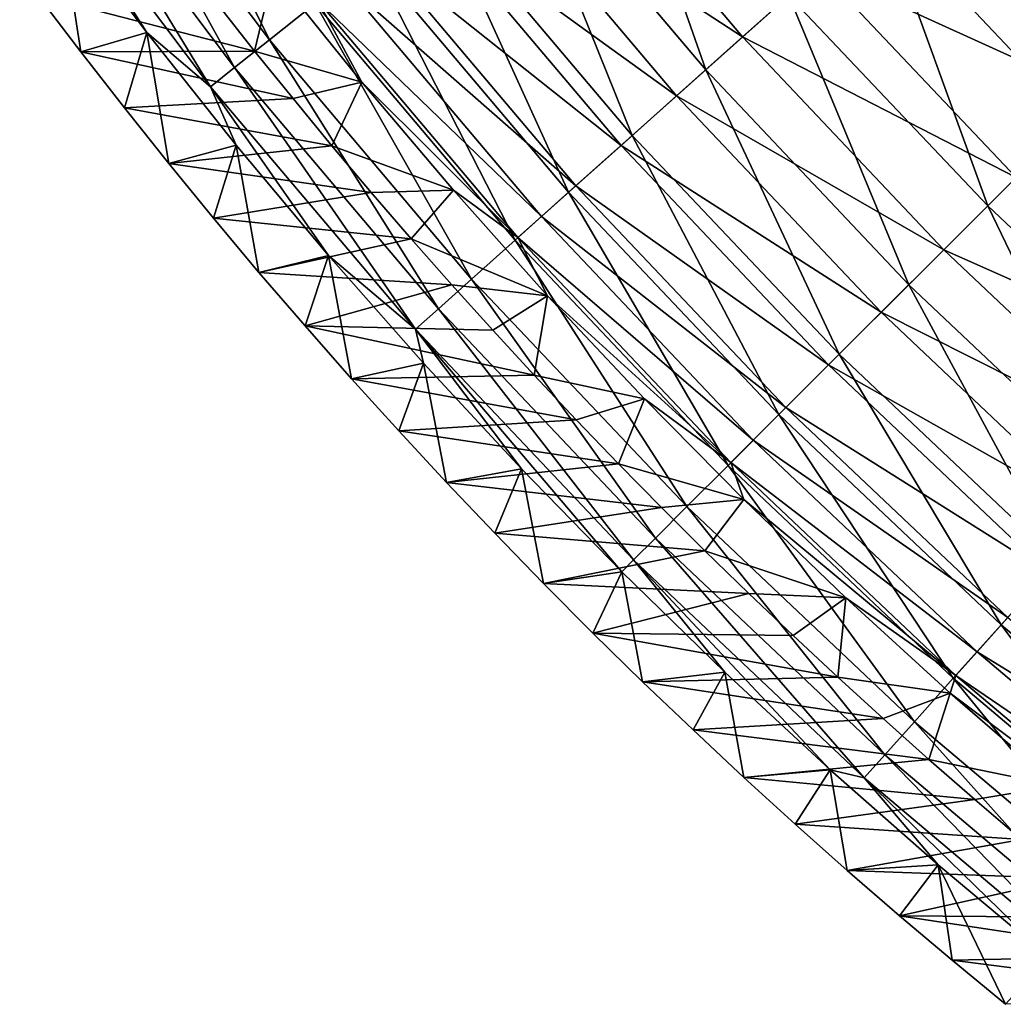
# Model space of a CAD drawing. Header units: millimetres. Extents: x -63 to 63, y -63 to 63.
# Tile 1 of 107: x -50 to -40, y -49 to -38. Entities that reach past the tile are written whole.
import ezdxf

# ---------------------------------------------------------------- set-up
doc = ezdxf.new("R2010")
doc.units = ezdxf.units.MM
doc.header["$LTSCALE"] = 106.095679
for name, color, linetype in [('12', 7, 'CONTINUOUS'), ('13', 7, 'CONTINUOUS'), ('5', 7, 'CONTINUOUS'), ('6', 7, 'CONTINUOUS'), ('9', 7, 'CONTINUOUS')]:
    doc.layers.add(name, color=color, linetype=linetype)

msp = doc.modelspace()

# ---------------------------------------------------------------- linework, layer by layer
at = {"layer": '12', "linetype": 'Continuous'}
for points in [[(-44.63, -35.591, -23.828), (-42.564, -38.037, -23.828), (-45.386, -36.194, -26.779), (-44.63, -35.591, -23.828)], [(-44.63, -35.591, -23.828), (-41.731, -37.293, -20.931), (-42.564, -38.037, -23.828), (-44.63, -35.591, -23.828)], [(-45.386, -36.194, -26.779), (-43.285, -38.682, -26.779), (-46.023, -36.702, -29.776), (-45.386, -36.194, -26.779)], [(-45.386, -36.194, -26.779), (-42.564, -38.037, -23.828), (-43.285, -38.682, -26.779), (-45.386, -36.194, -26.779)], [(-40.788, -36.451, -18.095), (-38.681, -38.681, -18.095), (-41.731, -37.293, -20.931), (-40.788, -36.451, -18.095)], [(-40.788, -36.451, -18.095), (-37.685, -37.685, -15.327), (-38.681, -38.681, -18.095), (-40.788, -36.451, -18.095)], [(-46.023, -36.702, -29.776), (-43.892, -39.225, -29.776), (-46.539, -37.114, -32.81), (-46.023, -36.702, -29.776)], [(-46.023, -36.702, -29.776), (-43.285, -38.682, -26.779), (-43.892, -39.225, -29.776), (-46.023, -36.702, -29.776)], [(-46.539, -37.114, -32.81), (-44.385, -39.665, -32.81), (-46.933, -37.428, -35.874), (-46.539, -37.114, -32.81)], [(-46.539, -37.114, -32.81), (-43.892, -39.225, -29.776), (-44.385, -39.665, -32.81), (-46.539, -37.114, -32.81)], [(-46.724, -38.533, -42.056), (-47.693, -37.327, -42.056), (-47.203, -37.644, -38.96), (-46.724, -38.533, -42.056)], [(-41.731, -37.293, -20.931), (-39.574, -39.574, -20.931), (-42.564, -38.037, -23.828), (-41.731, -37.293, -20.931)], [(-41.731, -37.293, -20.931), (-38.681, -38.681, -18.095), (-39.574, -39.574, -20.931), (-41.731, -37.293, -20.931)], [(-47.203, -37.644, -38.96), (-46.933, -37.428, -35.874), (-44.76, -40, -35.874), (-47.203, -37.644, -38.96)], [(-46.933, -37.428, -35.874), (-44.385, -39.665, -32.81), (-44.76, -40, -35.874), (-46.933, -37.428, -35.874)], [(-45.019, -40.231, -38.96), (-46.724, -38.533, -42.056), (-47.203, -37.644, -38.96), (-45.019, -40.231, -38.96)], [(-45.019, -40.231, -38.96), (-47.203, -37.644, -38.96), (-44.76, -40, -35.874), (-45.019, -40.231, -38.96)], [(-42.564, -38.037, -23.828), (-40.364, -40.364, -23.828), (-43.285, -38.682, -26.779), (-42.564, -38.037, -23.828)], [(-42.564, -38.037, -23.828), (-39.574, -39.574, -20.931), (-40.364, -40.364, -23.828), (-42.564, -38.037, -23.828)], [(-45.724, -39.713, -42.056), (-46.724, -38.533, -42.056), (-45.019, -40.231, -38.96), (-45.724, -39.713, -42.056)], [(-43.285, -38.682, -26.779), (-41.048, -41.048, -26.779), (-43.892, -39.225, -29.776), (-43.285, -38.682, -26.779)], [(-43.285, -38.682, -26.779), (-40.364, -40.364, -23.828), (-41.048, -41.048, -26.779), (-43.285, -38.682, -26.779)], [(-43.892, -39.225, -29.776), (-41.624, -41.624, -29.776), (-44.385, -39.665, -32.81), (-43.892, -39.225, -29.776)], [(-43.892, -39.225, -29.776), (-41.048, -41.048, -26.779), (-41.624, -41.624, -29.776), (-43.892, -39.225, -29.776)], [(-39.574, -39.574, -20.931), (-37.293, -41.731, -20.931), (-40.364, -40.364, -23.828), (-39.574, -39.574, -20.931)], [(-44.695, -40.868, -42.056), (-45.724, -39.713, -42.056), (-45.019, -40.231, -38.96), (-44.695, -40.868, -42.056)], [(-44.385, -39.665, -32.81), (-42.091, -42.091, -32.81), (-44.76, -40, -35.874), (-44.385, -39.665, -32.81)], [(-44.385, -39.665, -32.81), (-41.624, -41.624, -29.776), (-42.091, -42.091, -32.81), (-44.385, -39.665, -32.81)], [(-45.019, -40.231, -38.96), (-44.76, -40, -35.874), (-42.447, -42.447, -35.874), (-45.019, -40.231, -38.96)], [(-44.76, -40, -35.874), (-42.091, -42.091, -32.81), (-42.447, -42.447, -35.874), (-44.76, -40, -35.874)], [(-42.692, -42.692, -38.96), (-44.695, -40.868, -42.056), (-45.019, -40.231, -38.96), (-42.692, -42.692, -38.96)], [(-42.692, -42.692, -38.96), (-45.019, -40.231, -38.96), (-42.447, -42.447, -35.874), (-42.692, -42.692, -38.96)], [(-40.364, -40.364, -23.828), (-38.037, -42.564, -23.828), (-41.048, -41.048, -26.779), (-40.364, -40.364, -23.828)], [(-40.364, -40.364, -23.828), (-37.293, -41.731, -20.931), (-38.037, -42.564, -23.828), (-40.364, -40.364, -23.828)], [(-43.637, -41.996, -42.056), (-44.695, -40.868, -42.056), (-42.692, -42.692, -38.96), (-43.637, -41.996, -42.056)], [(-41.048, -41.048, -26.779), (-38.682, -43.285, -26.779), (-41.624, -41.624, -29.776), (-41.048, -41.048, -26.779)], [(-41.048, -41.048, -26.779), (-38.037, -42.564, -23.828), (-38.682, -43.285, -26.779), (-41.048, -41.048, -26.779)], [(-41.624, -41.624, -29.776), (-39.225, -43.892, -29.776), (-42.091, -42.091, -32.81), (-41.624, -41.624, -29.776)], [(-41.624, -41.624, -29.776), (-38.682, -43.285, -26.779), (-39.225, -43.892, -29.776), (-41.624, -41.624, -29.776)], [(-42.55, -43.097, -42.056), (-43.637, -41.996, -42.056), (-42.692, -42.692, -38.96), (-42.55, -43.097, -42.056)], [(-42.091, -42.091, -32.81), (-39.665, -44.385, -32.81), (-42.447, -42.447, -35.874), (-42.091, -42.091, -32.81)], [(-42.091, -42.091, -32.81), (-39.225, -43.892, -29.776), (-39.665, -44.385, -32.81), (-42.091, -42.091, -32.81)], [(-42.692, -42.692, -38.96), (-42.447, -42.447, -35.874), (-40, -44.76, -35.874), (-42.692, -42.692, -38.96)], [(-42.447, -42.447, -35.874), (-39.665, -44.385, -32.81), (-40, -44.76, -35.874), (-42.447, -42.447, -35.874)], [(-40.231, -45.019, -38.96), (-42.55, -43.097, -42.056), (-42.692, -42.692, -38.96), (-40.231, -45.019, -38.96)], [(-40.231, -45.019, -38.96), (-42.692, -42.692, -38.96), (-40, -44.76, -35.874), (-40.231, -45.019, -38.96)], [(-41.436, -44.17, -42.056), (-42.55, -43.097, -42.056), (-40.231, -45.019, -38.96), (-41.436, -44.17, -42.056)], [(-40.294, -45.214, -42.056), (-41.436, -44.17, -42.056), (-40.231, -45.019, -38.96), (-40.294, -45.214, -42.056)], [(-39.665, -44.385, -32.81), (-37.114, -46.539, -32.81), (-40, -44.76, -35.874), (-39.665, -44.385, -32.81)], [(-40.231, -45.019, -38.96), (-40, -44.76, -35.874), (-37.428, -46.933, -35.874), (-40.231, -45.019, -38.96)], [(-40, -44.76, -35.874), (-37.114, -46.539, -32.81), (-37.428, -46.933, -35.874), (-40, -44.76, -35.874)], [(-37.644, -47.203, -38.96), (-40.294, -45.214, -42.056), (-40.231, -45.019, -38.96), (-37.644, -47.203, -38.96)], [(-37.644, -47.203, -38.96), (-40.231, -45.019, -38.96), (-37.428, -46.933, -35.874), (-37.644, -47.203, -38.96)], [(-39.126, -46.228, -42.056), (-40.294, -45.214, -42.056), (-37.644, -47.203, -38.96), (-39.126, -46.228, -42.056)]]:
    msp.add_3dface(points, dxfattribs=at)
at = {"layer": '13', "linetype": 'Continuous'}
for points in [[(-47.898, -38.191, -62.004), (-48.312, -37.666, -62.004), (-47.693, -37.327, -42.056), (-47.898, -38.191, -62.004)], [(-47.898, -38.191, -62.004), (-47.693, -37.327, -42.056), (-46.724, -38.533, -42.056), (-47.898, -38.191, -62.004)], [(-47.478, -38.711, -62.004), (-47.898, -38.191, -62.004), (-46.724, -38.533, -42.056), (-47.478, -38.711, -62.004)], [(-47.053, -39.227, -62.004), (-47.478, -38.711, -62.004), (-46.724, -38.533, -42.056), (-47.053, -39.227, -62.004)], [(-47.053, -39.227, -62.004), (-46.724, -38.533, -42.056), (-45.724, -39.713, -42.056), (-47.053, -39.227, -62.004)], [(-46.622, -39.739, -62.004), (-47.053, -39.227, -62.004), (-45.724, -39.713, -42.056), (-46.622, -39.739, -62.004)], [(-46.185, -40.245, -62.004), (-46.622, -39.739, -62.004), (-45.724, -39.713, -42.056), (-46.185, -40.245, -62.004)], [(-46.185, -40.245, -62.004), (-45.724, -39.713, -42.056), (-44.695, -40.868, -42.056), (-46.185, -40.245, -62.004)], [(-45.743, -40.747, -62.004), (-46.185, -40.245, -62.004), (-44.695, -40.868, -42.056), (-45.743, -40.747, -62.004)], [(-45.295, -41.244, -62.004), (-45.743, -40.747, -62.004), (-44.695, -40.868, -42.056), (-45.295, -41.244, -62.004)], [(-44.842, -41.736, -62.004), (-45.295, -41.244, -62.004), (-44.695, -40.868, -42.056), (-44.842, -41.736, -62.004)], [(-44.842, -41.736, -62.004), (-44.695, -40.868, -42.056), (-43.637, -41.996, -42.056), (-44.842, -41.736, -62.004)], [(-44.384, -42.224, -62.004), (-44.842, -41.736, -62.004), (-43.637, -41.996, -42.056), (-44.384, -42.224, -62.004)], [(-43.92, -42.706, -62.004), (-44.384, -42.224, -62.004), (-43.637, -41.996, -42.056), (-43.92, -42.706, -62.004)], [(-43.92, -42.706, -62.004), (-43.637, -41.996, -42.056), (-42.55, -43.097, -42.056), (-43.92, -42.706, -62.004)], [(-43.451, -43.183, -62.004), (-43.92, -42.706, -62.004), (-42.55, -43.097, -42.056), (-43.451, -43.183, -62.004)], [(-42.976, -43.655, -62.004), (-43.451, -43.183, -62.004), (-42.55, -43.097, -42.056), (-42.976, -43.655, -62.004)], [(-42.976, -43.655, -62.004), (-42.55, -43.097, -42.056), (-41.436, -44.17, -42.056), (-42.976, -43.655, -62.004)], [(-42.497, -44.122, -62.004), (-42.976, -43.655, -62.004), (-41.436, -44.17, -42.056), (-42.497, -44.122, -62.004)], [(-42.012, -44.584, -62.004), (-42.497, -44.122, -62.004), (-41.436, -44.17, -42.056), (-42.012, -44.584, -62.004)], [(-41.522, -45.04, -62.004), (-42.012, -44.584, -62.004), (-41.436, -44.17, -42.056), (-41.522, -45.04, -62.004)], [(-41.522, -45.04, -62.004), (-41.436, -44.17, -42.056), (-40.294, -45.214, -42.056), (-41.522, -45.04, -62.004)], [(-41.028, -45.492, -62.004), (-41.522, -45.04, -62.004), (-40.294, -45.214, -42.056), (-41.028, -45.492, -62.004)], [(-40.528, -45.937, -62.004), (-41.028, -45.492, -62.004), (-40.294, -45.214, -42.056), (-40.528, -45.937, -62.004)], [(-40.528, -45.937, -62.004), (-40.294, -45.214, -42.056), (-39.126, -46.228, -42.056), (-40.528, -45.937, -62.004)], [(-40.023, -46.378, -62.004), (-40.528, -45.937, -62.004), (-39.126, -46.228, -42.056), (-40.023, -46.378, -62.004)], [(-39.513, -46.813, -62.004), (-40.023, -46.378, -62.004), (-39.126, -46.228, -42.056), (-39.513, -46.813, -62.004)]]:
    msp.add_3dface(points, dxfattribs=at)
at = {"layer": '5', "linetype": 'Continuous'}
for points in [[(-50.266, -37.58, -62.004), (-49.796, -38.2, -62.004), (-50.024, -36.733, -42.004), (-50.266, -37.58, -62.004)], [(-50.024, -36.733, -42.004), (-49.796, -38.2, -62.004), (-49.077, -37.989, -42.004), (-50.024, -36.733, -42.004)], [(-49.796, -38.2, -62.004), (-49.319, -38.813, -62.004), (-49.077, -37.989, -42.004), (-49.796, -38.2, -62.004)], [(-49.319, -38.813, -62.004), (-48.836, -39.42, -62.004), (-49.077, -37.989, -42.004), (-49.319, -38.813, -62.004)], [(-49.077, -37.989, -42.004), (-48.836, -39.42, -62.004), (-48.099, -39.22, -42.004), (-49.077, -37.989, -42.004)], [(-48.836, -39.42, -62.004), (-48.346, -40.019, -62.004), (-48.099, -39.22, -42.004), (-48.836, -39.42, -62.004)], [(-48.346, -40.019, -62.004), (-47.85, -40.611, -62.004), (-48.099, -39.22, -42.004), (-48.346, -40.019, -62.004)], [(-48.099, -39.22, -42.004), (-47.85, -40.611, -62.004), (-47.09, -40.426, -42.004), (-48.099, -39.22, -42.004)], [(-47.85, -40.611, -62.004), (-47.347, -41.197, -62.004), (-47.09, -40.426, -42.004), (-47.85, -40.611, -62.004)], [(-47.347, -41.197, -62.004), (-46.838, -41.775, -62.004), (-47.09, -40.426, -42.004), (-47.347, -41.197, -62.004)], [(-47.09, -40.426, -42.004), (-46.838, -41.775, -62.004), (-46.051, -41.606, -42.004), (-47.09, -40.426, -42.004)], [(-46.838, -41.775, -62.004), (-46.322, -42.345, -62.004), (-46.051, -41.606, -42.004), (-46.838, -41.775, -62.004)], [(-46.322, -42.345, -62.004), (-45.801, -42.909, -62.004), (-46.051, -41.606, -42.004), (-46.322, -42.345, -62.004)], [(-46.051, -41.606, -42.004), (-45.801, -42.909, -62.004), (-44.982, -42.759, -42.004), (-46.051, -41.606, -42.004)], [(-45.801, -42.909, -62.004), (-45.273, -43.465, -62.004), (-44.982, -42.759, -42.004), (-45.801, -42.909, -62.004)], [(-45.273, -43.465, -62.004), (-44.74, -44.014, -62.004), (-44.982, -42.759, -42.004), (-45.273, -43.465, -62.004)], [(-44.982, -42.759, -42.004), (-44.74, -44.014, -62.004), (-43.885, -43.885, -42.004), (-44.982, -42.759, -42.004)], [(-44.74, -44.014, -62.004), (-44.201, -44.556, -62.004), (-43.885, -43.885, -42.004), (-44.74, -44.014, -62.004)], [(-44.201, -44.556, -62.004), (-43.656, -45.09, -62.004), (-43.885, -43.885, -42.004), (-44.201, -44.556, -62.004)], [(-43.885, -43.885, -42.004), (-43.656, -45.09, -62.004), (-42.759, -44.982, -42.004), (-43.885, -43.885, -42.004)], [(-43.656, -45.09, -62.004), (-43.105, -45.616, -62.004), (-42.759, -44.982, -42.004), (-43.656, -45.09, -62.004)], [(-43.105, -45.616, -62.004), (-42.549, -46.135, -62.004), (-42.759, -44.982, -42.004), (-43.105, -45.616, -62.004)], [(-42.759, -44.982, -42.004), (-42.549, -46.135, -62.004), (-41.606, -46.051, -42.004), (-42.759, -44.982, -42.004)], [(-42.549, -46.135, -62.004), (-41.988, -46.647, -62.004), (-41.606, -46.051, -42.004), (-42.549, -46.135, -62.004)], [(-41.988, -46.647, -62.004), (-41.421, -47.151, -62.004), (-41.606, -46.051, -42.004), (-41.988, -46.647, -62.004)], [(-41.606, -46.051, -42.004), (-41.421, -47.151, -62.004), (-40.426, -47.09, -42.004), (-41.606, -46.051, -42.004)], [(-41.421, -47.151, -62.004), (-40.849, -47.647, -62.004), (-40.426, -47.09, -42.004), (-41.421, -47.151, -62.004)], [(-40.849, -47.647, -62.004), (-40.273, -48.135, -62.004), (-40.426, -47.09, -42.004), (-40.849, -47.647, -62.004)], [(-40.273, -48.135, -62.004), (-39.691, -48.616, -62.004), (-40.426, -47.09, -42.004), (-40.273, -48.135, -62.004)], [(-40.426, -47.09, -42.004), (-39.691, -48.616, -62.004), (-39.22, -48.099, -42.004), (-40.426, -47.09, -42.004)]]:
    msp.add_3dface(points, dxfattribs=at)
at = {"layer": '6', "linetype": 'Continuous'}
for points in [[(-37.869, -37.869, -12.735), (-38.722, -34.604, -10.119), (-39.933, -35.686, -12.735), (-37.869, -37.869, -12.735)], [(-47.735, -38.068, -32.831), (-49.275, -34.962, -29.818), (-49.795, -35.331, -32.831), (-47.735, -38.068, -32.831)], [(-47.237, -37.67, -29.818), (-49.275, -34.962, -29.818), (-47.735, -38.068, -32.831), (-47.237, -37.67, -29.818)], [(-42.966, -38.397, -21.021), (-44.099, -35.168, -18.193), (-45.052, -35.928, -21.021), (-42.966, -38.397, -21.021)], [(-42.058, -37.585, -18.193), (-44.099, -35.168, -18.193), (-42.966, -38.397, -21.021), (-42.058, -37.585, -18.193)], [(-48.116, -38.371, -35.872), (-49.795, -35.331, -32.831), (-50.192, -35.613, -35.872), (-48.116, -38.371, -35.872)], [(-47.735, -38.068, -32.831), (-49.795, -35.331, -32.831), (-48.116, -38.371, -35.872), (-47.735, -38.068, -32.831)], [(-50.466, -35.807, -38.933), (-48.379, -38.581, -38.933), (-50.192, -35.613, -35.872), (-50.466, -35.807, -38.933)], [(-48.379, -38.581, -38.933), (-48.116, -38.371, -35.872), (-50.192, -35.613, -35.872), (-48.379, -38.581, -38.933)], [(-38.925, -38.925, -15.428), (-39.933, -35.686, -12.735), (-41.046, -36.681, -15.428), (-38.925, -38.925, -15.428)], [(-37.869, -37.869, -12.735), (-39.933, -35.686, -12.735), (-38.925, -38.925, -15.428), (-37.869, -37.869, -12.735)], [(-50.024, -36.733, -42.004), (-49.077, -37.989, -42.004), (-50.466, -35.807, -38.933), (-50.024, -36.733, -42.004)], [(-50.466, -35.807, -38.933), (-49.077, -37.989, -42.004), (-48.379, -38.581, -38.933), (-50.466, -35.807, -38.933)], [(-43.769, -39.115, -23.906), (-45.052, -35.928, -21.021), (-45.894, -36.599, -23.906), (-43.769, -39.115, -23.906)], [(-42.966, -38.397, -21.021), (-45.052, -35.928, -21.021), (-43.769, -39.115, -23.906), (-42.966, -38.397, -21.021)], [(-44.465, -39.736, -26.841), (-45.894, -36.599, -23.906), (-46.623, -37.18, -26.841), (-44.465, -39.736, -26.841)], [(-43.769, -39.115, -23.906), (-45.894, -36.599, -23.906), (-44.465, -39.736, -26.841), (-43.769, -39.115, -23.906)], [(-39.884, -39.884, -18.193), (-41.046, -36.681, -15.428), (-42.058, -37.585, -18.193), (-39.884, -39.884, -18.193)], [(-38.925, -38.925, -15.428), (-41.046, -36.681, -15.428), (-39.884, -39.884, -18.193), (-38.925, -38.925, -15.428)], [(-45.051, -40.26, -29.818), (-46.623, -37.18, -26.841), (-47.237, -37.67, -29.818), (-45.051, -40.26, -29.818)], [(-44.465, -39.736, -26.841), (-46.623, -37.18, -26.841), (-45.051, -40.26, -29.818), (-44.465, -39.736, -26.841)], [(-45.526, -40.684, -32.831), (-47.237, -37.67, -29.818), (-47.735, -38.068, -32.831), (-45.526, -40.684, -32.831)], [(-45.051, -40.26, -29.818), (-47.237, -37.67, -29.818), (-45.526, -40.684, -32.831), (-45.051, -40.26, -29.818)], [(-40.746, -40.746, -21.021), (-42.058, -37.585, -18.193), (-42.966, -38.397, -21.021), (-40.746, -40.746, -21.021)], [(-39.884, -39.884, -18.193), (-42.058, -37.585, -18.193), (-40.746, -40.746, -21.021), (-39.884, -39.884, -18.193)], [(-49.077, -37.989, -42.004), (-48.099, -39.22, -42.004), (-48.379, -38.581, -38.933), (-49.077, -37.989, -42.004)], [(-45.889, -41.009, -35.872), (-47.735, -38.068, -32.831), (-48.116, -38.371, -35.872), (-45.889, -41.009, -35.872)], [(-45.526, -40.684, -32.831), (-47.735, -38.068, -32.831), (-45.889, -41.009, -35.872), (-45.526, -40.684, -32.831)], [(-48.379, -38.581, -38.933), (-46.139, -41.233, -38.933), (-48.116, -38.371, -35.872), (-48.379, -38.581, -38.933)], [(-46.139, -41.233, -38.933), (-45.889, -41.009, -35.872), (-48.116, -38.371, -35.872), (-46.139, -41.233, -38.933)], [(-41.507, -41.507, -23.906), (-42.966, -38.397, -21.021), (-43.769, -39.115, -23.906), (-41.507, -41.507, -23.906)], [(-40.746, -40.746, -21.021), (-42.966, -38.397, -21.021), (-41.507, -41.507, -23.906), (-40.746, -40.746, -21.021)], [(-48.099, -39.22, -42.004), (-47.09, -40.426, -42.004), (-48.379, -38.581, -38.933), (-48.099, -39.22, -42.004)], [(-48.379, -38.581, -38.933), (-47.09, -40.426, -42.004), (-46.139, -41.233, -38.933), (-48.379, -38.581, -38.933)], [(-37.585, -42.058, -18.193), (-38.925, -38.925, -15.428), (-39.884, -39.884, -18.193), (-37.585, -42.058, -18.193)], [(-42.167, -42.167, -26.841), (-43.769, -39.115, -23.906), (-44.465, -39.736, -26.841), (-42.167, -42.167, -26.841)], [(-41.507, -41.507, -23.906), (-43.769, -39.115, -23.906), (-42.167, -42.167, -26.841), (-41.507, -41.507, -23.906)], [(-42.722, -42.722, -29.818), (-44.465, -39.736, -26.841), (-45.051, -40.26, -29.818), (-42.722, -42.722, -29.818)], [(-42.167, -42.167, -26.841), (-44.465, -39.736, -26.841), (-42.722, -42.722, -29.818), (-42.167, -42.167, -26.841)], [(-38.397, -42.966, -21.021), (-39.884, -39.884, -18.193), (-40.746, -40.746, -21.021), (-38.397, -42.966, -21.021)], [(-37.585, -42.058, -18.193), (-39.884, -39.884, -18.193), (-38.397, -42.966, -21.021), (-37.585, -42.058, -18.193)], [(-43.173, -43.173, -32.831), (-45.051, -40.26, -29.818), (-45.526, -40.684, -32.831), (-43.173, -43.173, -32.831)], [(-42.722, -42.722, -29.818), (-45.051, -40.26, -29.818), (-43.173, -43.173, -32.831), (-42.722, -42.722, -29.818)], [(-47.09, -40.426, -42.004), (-46.051, -41.606, -42.004), (-46.139, -41.233, -38.933), (-47.09, -40.426, -42.004)], [(-43.517, -43.517, -35.872), (-45.526, -40.684, -32.831), (-45.889, -41.009, -35.872), (-43.517, -43.517, -35.872)], [(-43.173, -43.173, -32.831), (-45.526, -40.684, -32.831), (-43.517, -43.517, -35.872), (-43.173, -43.173, -32.831)], [(-39.115, -43.769, -23.906), (-40.746, -40.746, -21.021), (-41.507, -41.507, -23.906), (-39.115, -43.769, -23.906)], [(-38.397, -42.966, -21.021), (-40.746, -40.746, -21.021), (-39.115, -43.769, -23.906), (-38.397, -42.966, -21.021)], [(-46.139, -41.233, -38.933), (-43.755, -43.755, -38.933), (-45.889, -41.009, -35.872), (-46.139, -41.233, -38.933)], [(-43.755, -43.755, -38.933), (-43.517, -43.517, -35.872), (-45.889, -41.009, -35.872), (-43.755, -43.755, -38.933)], [(-46.051, -41.606, -42.004), (-44.982, -42.759, -42.004), (-46.139, -41.233, -38.933), (-46.051, -41.606, -42.004)], [(-44.982, -42.759, -42.004), (-43.885, -43.885, -42.004), (-46.139, -41.233, -38.933), (-44.982, -42.759, -42.004)], [(-46.139, -41.233, -38.933), (-43.885, -43.885, -42.004), (-43.755, -43.755, -38.933), (-46.139, -41.233, -38.933)], [(-39.736, -44.465, -26.841), (-41.507, -41.507, -23.906), (-42.167, -42.167, -26.841), (-39.736, -44.465, -26.841)], [(-39.115, -43.769, -23.906), (-41.507, -41.507, -23.906), (-39.736, -44.465, -26.841), (-39.115, -43.769, -23.906)], [(-40.26, -45.051, -29.818), (-42.167, -42.167, -26.841), (-42.722, -42.722, -29.818), (-40.26, -45.051, -29.818)], [(-39.736, -44.465, -26.841), (-42.167, -42.167, -26.841), (-40.26, -45.051, -29.818), (-39.736, -44.465, -26.841)], [(-40.684, -45.526, -32.831), (-42.722, -42.722, -29.818), (-43.173, -43.173, -32.831), (-40.684, -45.526, -32.831)], [(-40.26, -45.051, -29.818), (-42.722, -42.722, -29.818), (-40.684, -45.526, -32.831), (-40.26, -45.051, -29.818)], [(-41.009, -45.889, -35.872), (-43.173, -43.173, -32.831), (-43.517, -43.517, -35.872), (-41.009, -45.889, -35.872)], [(-40.684, -45.526, -32.831), (-43.173, -43.173, -32.831), (-41.009, -45.889, -35.872), (-40.684, -45.526, -32.831)], [(-43.755, -43.755, -38.933), (-41.233, -46.139, -38.933), (-43.517, -43.517, -35.872), (-43.755, -43.755, -38.933)], [(-41.233, -46.139, -38.933), (-41.009, -45.889, -35.872), (-43.517, -43.517, -35.872), (-41.233, -46.139, -38.933)], [(-43.885, -43.885, -42.004), (-42.759, -44.982, -42.004), (-43.755, -43.755, -38.933), (-43.885, -43.885, -42.004)], [(-42.759, -44.982, -42.004), (-41.606, -46.051, -42.004), (-43.755, -43.755, -38.933), (-42.759, -44.982, -42.004)], [(-43.755, -43.755, -38.933), (-41.606, -46.051, -42.004), (-41.233, -46.139, -38.933), (-43.755, -43.755, -38.933)], [(-37.18, -46.623, -26.841), (-39.115, -43.769, -23.906), (-39.736, -44.465, -26.841), (-37.18, -46.623, -26.841)], [(-37.67, -47.237, -29.818), (-39.736, -44.465, -26.841), (-40.26, -45.051, -29.818), (-37.67, -47.237, -29.818)], [(-37.18, -46.623, -26.841), (-39.736, -44.465, -26.841), (-37.67, -47.237, -29.818), (-37.18, -46.623, -26.841)], [(-38.068, -47.735, -32.831), (-40.26, -45.051, -29.818), (-40.684, -45.526, -32.831), (-38.068, -47.735, -32.831)], [(-37.67, -47.237, -29.818), (-40.26, -45.051, -29.818), (-38.068, -47.735, -32.831), (-37.67, -47.237, -29.818)], [(-38.371, -48.116, -35.872), (-40.684, -45.526, -32.831), (-41.009, -45.889, -35.872), (-38.371, -48.116, -35.872)], [(-38.068, -47.735, -32.831), (-40.684, -45.526, -32.831), (-38.371, -48.116, -35.872), (-38.068, -47.735, -32.831)], [(-41.233, -46.139, -38.933), (-38.581, -48.379, -38.933), (-41.009, -45.889, -35.872), (-41.233, -46.139, -38.933)], [(-38.581, -48.379, -38.933), (-38.371, -48.116, -35.872), (-41.009, -45.889, -35.872), (-38.581, -48.379, -38.933)], [(-41.606, -46.051, -42.004), (-40.426, -47.09, -42.004), (-41.233, -46.139, -38.933), (-41.606, -46.051, -42.004)], [(-40.426, -47.09, -42.004), (-39.22, -48.099, -42.004), (-41.233, -46.139, -38.933), (-40.426, -47.09, -42.004)], [(-41.233, -46.139, -38.933), (-39.22, -48.099, -42.004), (-38.581, -48.379, -38.933), (-41.233, -46.139, -38.933)]]:
    msp.add_3dface(points, dxfattribs=at)
at = {"layer": '9', "linetype": 'Continuous'}
for points in [[(-49.796, -38.2, -62.004), (-50.266, -37.58, -62.004), (-47.898, -38.191, -62.004), (-49.796, -38.2, -62.004)], [(-47.898, -38.191, -62.004), (-50.266, -37.58, -62.004), (-48.312, -37.666, -62.004), (-47.898, -38.191, -62.004)], [(-47.478, -38.711, -62.004), (-49.796, -38.2, -62.004), (-47.898, -38.191, -62.004), (-47.478, -38.711, -62.004)], [(-49.319, -38.813, -62.004), (-49.796, -38.2, -62.004), (-47.478, -38.711, -62.004), (-49.319, -38.813, -62.004)], [(-47.053, -39.227, -62.004), (-49.319, -38.813, -62.004), (-47.478, -38.711, -62.004), (-47.053, -39.227, -62.004)], [(-48.836, -39.42, -62.004), (-49.319, -38.813, -62.004), (-47.053, -39.227, -62.004), (-48.836, -39.42, -62.004)], [(-46.622, -39.739, -62.004), (-48.836, -39.42, -62.004), (-47.053, -39.227, -62.004), (-46.622, -39.739, -62.004)], [(-48.346, -40.019, -62.004), (-48.836, -39.42, -62.004), (-46.622, -39.739, -62.004), (-48.346, -40.019, -62.004)], [(-46.185, -40.245, -62.004), (-48.346, -40.019, -62.004), (-46.622, -39.739, -62.004), (-46.185, -40.245, -62.004)], [(-47.85, -40.611, -62.004), (-48.346, -40.019, -62.004), (-46.185, -40.245, -62.004), (-47.85, -40.611, -62.004)], [(-45.743, -40.747, -62.004), (-47.85, -40.611, -62.004), (-46.185, -40.245, -62.004), (-45.743, -40.747, -62.004)], [(-47.347, -41.197, -62.004), (-47.85, -40.611, -62.004), (-45.743, -40.747, -62.004), (-47.347, -41.197, -62.004)], [(-45.295, -41.244, -62.004), (-47.347, -41.197, -62.004), (-45.743, -40.747, -62.004), (-45.295, -41.244, -62.004)], [(-46.838, -41.775, -62.004), (-47.347, -41.197, -62.004), (-44.842, -41.736, -62.004), (-46.838, -41.775, -62.004)], [(-44.842, -41.736, -62.004), (-47.347, -41.197, -62.004), (-45.295, -41.244, -62.004), (-44.842, -41.736, -62.004)], [(-44.384, -42.224, -62.004), (-46.838, -41.775, -62.004), (-44.842, -41.736, -62.004), (-44.384, -42.224, -62.004)], [(-46.322, -42.345, -62.004), (-46.838, -41.775, -62.004), (-44.384, -42.224, -62.004), (-46.322, -42.345, -62.004)], [(-43.92, -42.706, -62.004), (-46.322, -42.345, -62.004), (-44.384, -42.224, -62.004), (-43.92, -42.706, -62.004)], [(-45.801, -42.909, -62.004), (-46.322, -42.345, -62.004), (-43.92, -42.706, -62.004), (-45.801, -42.909, -62.004)], [(-43.451, -43.183, -62.004), (-45.801, -42.909, -62.004), (-43.92, -42.706, -62.004), (-43.451, -43.183, -62.004)], [(-45.273, -43.465, -62.004), (-45.801, -42.909, -62.004), (-43.451, -43.183, -62.004), (-45.273, -43.465, -62.004)], [(-42.976, -43.655, -62.004), (-45.273, -43.465, -62.004), (-43.451, -43.183, -62.004), (-42.976, -43.655, -62.004)], [(-44.74, -44.014, -62.004), (-45.273, -43.465, -62.004), (-42.976, -43.655, -62.004), (-44.74, -44.014, -62.004)], [(-42.497, -44.122, -62.004), (-44.74, -44.014, -62.004), (-42.976, -43.655, -62.004), (-42.497, -44.122, -62.004)], [(-44.201, -44.556, -62.004), (-44.74, -44.014, -62.004), (-42.497, -44.122, -62.004), (-44.201, -44.556, -62.004)], [(-42.012, -44.584, -62.004), (-44.201, -44.556, -62.004), (-42.497, -44.122, -62.004), (-42.012, -44.584, -62.004)], [(-43.656, -45.09, -62.004), (-44.201, -44.556, -62.004), (-41.522, -45.04, -62.004), (-43.656, -45.09, -62.004)], [(-41.522, -45.04, -62.004), (-44.201, -44.556, -62.004), (-42.012, -44.584, -62.004), (-41.522, -45.04, -62.004)], [(-41.028, -45.492, -62.004), (-43.656, -45.09, -62.004), (-41.522, -45.04, -62.004), (-41.028, -45.492, -62.004)], [(-43.105, -45.616, -62.004), (-43.656, -45.09, -62.004), (-41.028, -45.492, -62.004), (-43.105, -45.616, -62.004)], [(-40.528, -45.937, -62.004), (-43.105, -45.616, -62.004), (-41.028, -45.492, -62.004), (-40.528, -45.937, -62.004)], [(-42.549, -46.135, -62.004), (-43.105, -45.616, -62.004), (-40.528, -45.937, -62.004), (-42.549, -46.135, -62.004)], [(-40.023, -46.378, -62.004), (-42.549, -46.135, -62.004), (-40.528, -45.937, -62.004), (-40.023, -46.378, -62.004)], [(-41.988, -46.647, -62.004), (-42.549, -46.135, -62.004), (-40.023, -46.378, -62.004), (-41.988, -46.647, -62.004)], [(-39.513, -46.813, -62.004), (-41.988, -46.647, -62.004), (-40.023, -46.378, -62.004), (-39.513, -46.813, -62.004)], [(-41.421, -47.151, -62.004), (-41.988, -46.647, -62.004), (-39.513, -46.813, -62.004), (-41.421, -47.151, -62.004)], [(-38.999, -47.242, -62.004), (-41.421, -47.151, -62.004), (-39.513, -46.813, -62.004), (-38.999, -47.242, -62.004)], [(-40.849, -47.647, -62.004), (-41.421, -47.151, -62.004), (-38.999, -47.242, -62.004), (-40.849, -47.647, -62.004)], [(-38.479, -47.666, -62.004), (-40.849, -47.647, -62.004), (-38.999, -47.242, -62.004), (-38.479, -47.666, -62.004)], [(-40.273, -48.135, -62.004), (-40.849, -47.647, -62.004), (-37.955, -48.085, -62.004), (-40.273, -48.135, -62.004)], [(-37.955, -48.085, -62.004), (-40.849, -47.647, -62.004), (-38.479, -47.666, -62.004), (-37.955, -48.085, -62.004)], [(-37.427, -48.497, -62.004), (-40.273, -48.135, -62.004), (-37.955, -48.085, -62.004), (-37.427, -48.497, -62.004)], [(-39.691, -48.616, -62.004), (-40.273, -48.135, -62.004), (-37.427, -48.497, -62.004), (-39.691, -48.616, -62.004)]]:
    msp.add_3dface(points, dxfattribs=at)

doc.saveas('drawing.dxf')
